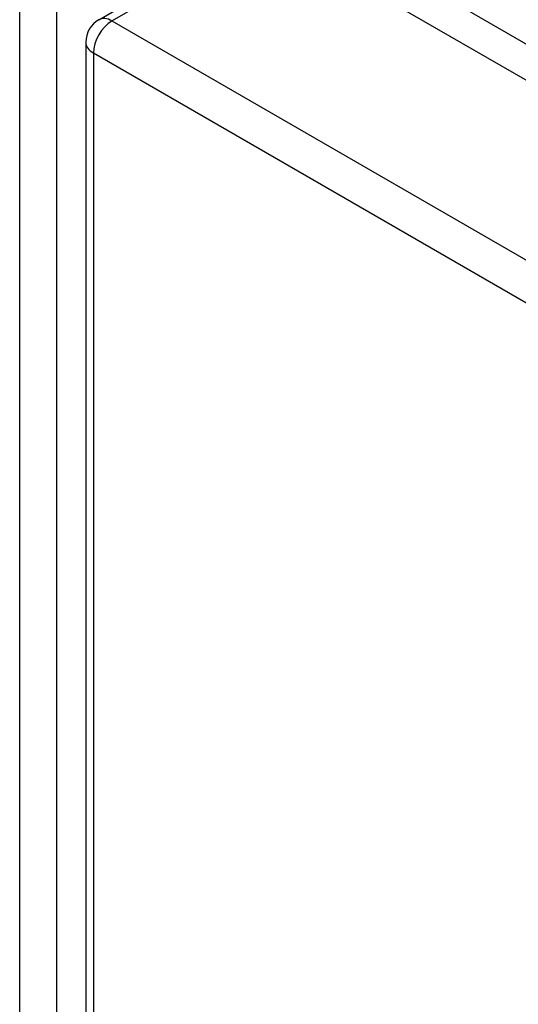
# Model space of a CAD drawing. Header units: inches. Extents: x 635 to 746, y 249 to 346.
# Tile 91 of 119: x 686.03 to 687.91, y 306.34 to 310.06. Entities that reach past the tile are written whole.
import ezdxf

# ---------------------------------------------------------------- set-up
doc = ezdxf.new("R2010")
doc.units = ezdxf.units.IN
doc.header["$MEASUREMENT"] = 0
doc.layers.add('Visible Edges(ANSI)', color=7, linetype='Continuous', lineweight=25)
doc.layers.add('Visible Tangent Edges(ANSI)', color=7, linetype='Continuous', lineweight=25)

msp = doc.modelspace()

# ---------------------------------------------------------------- linework, layer by layer
at = {"layer": 'Visible Edges(ANSI)'}
for p, q in [((686.3256, 310.061), (686.9161, 310.4019)), ((686.9656, 310.397), (737.5979, 281.1643)), ((686.2761, 309.9752), (686.2761, 278.3605))]:
    msp.add_line(p, q, dxfattribs=at)
msp.add_arc((686.3751, 309.9752), 0.099, 120, 180, dxfattribs=at)
at = {"layer": 'Visible Tangent Edges(ANSI)'}
for p, q in [((687.0271, 310.4977), (737.7988, 281.1846)), ((686.3751, 310.0561), (686.9656, 310.397)), ((686.0258, 278.4813), (686.0258, 310.0961)), ((686.1658, 278.4813), (686.1658, 310.0961)), ((686.3751, 310.0561), (737.0075, 280.8234)), ((736.9375, 280.7022), (686.3051, 309.9348)), ((686.3051, 309.9348), (686.3051, 278.3201))]:
    msp.add_line(p, q, dxfattribs=at)
for major_axis, start_param, end_param in [((-0.0495, -0.0857), 3.926991, 5.497787), ((-0.0495, 0.0857), 5.497787, 6.283185), ((-0.099, 0), 0, 0.785398)]:
    msp.add_ellipse((686.3751, 309.9752), major_axis=major_axis, ratio=0.57735, start_param=start_param, end_param=end_param, dxfattribs=at)

doc.saveas('drawing.dxf')
